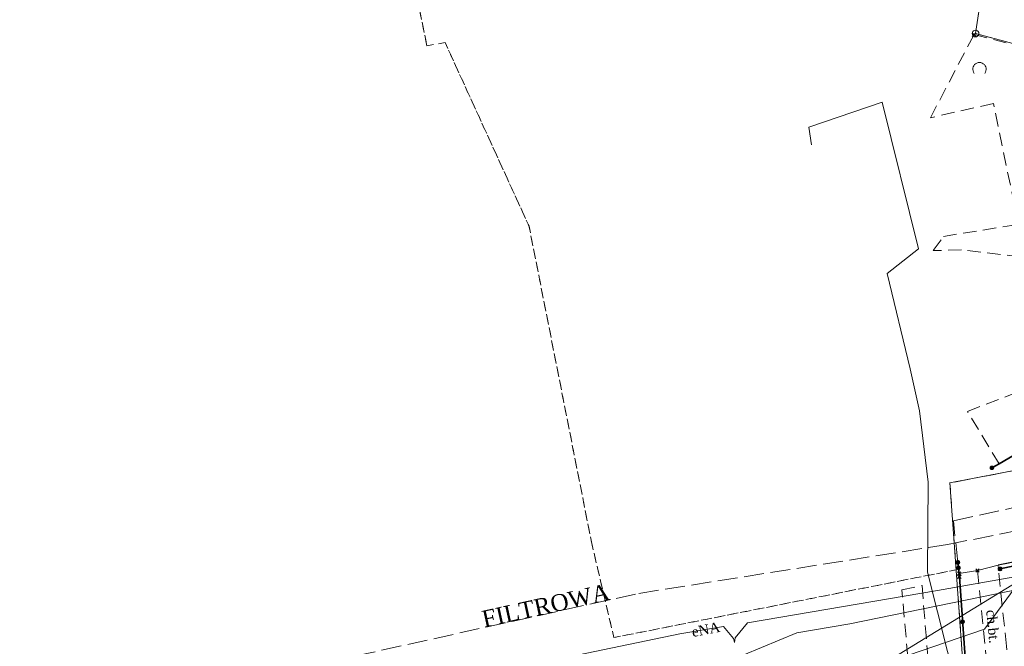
# Model space of a CAD drawing. Extents: x 7414218 to 7427513, y 5544630 to 5555035.
# Tile 17 of 46: x 7419374 to 7419448, y 5549642 to 5549689. Entities that reach past the tile are written whole.
import ezdxf

# ---------------------------------------------------------------- set-up
doc = ezdxf.new("R2010")
doc.units = 0
for name, pattern in [('PRZER1-1', [1, 0.5, -0.5]), ('PRZER2-1', [1.5, 1, -0.5]), ('PRZER3-1', [2, 1.5, -0.5])]:
    doc.linetypes.add(name, pattern=pattern)
doc.layers.get('0').update_dxf_attribs({"linetype": 'CONTINUOUS'})
for name, color, linetype, lineweight in [('EGDE', 7, 'CONTINUOUS', 18), ('EGPG', 7, 'CONTINUOUS', 18), ('GOSRBG', 7, 'CONTINUOUS', 18), ('OTKC', 7, 'CONTINUOUS', 18), ('OTKC_O', 7, 'CONTINUOUS', 18), ('OTKJ', 7, 'CONTINUOUS', 18), ('OTKK', 7, 'CONTINUOUS', 25), ('OTOO', 7, 'CONTINUOUS', 35), ('OTZK', 7, 'CONTINUOUS', 18)]:
    doc.layers.add(name, color=color, linetype=linetype, lineweight=lineweight)
for name, color, linetype, lineweight, true_color in [('EGUG', 7, 'CONTINUOUS', 18, 0x008000), ('GELULI', 7, 'CONTINUOUS', 18, 0xfeffff), ('GELULI_O', 7, 'CONTINUOUS', 18, 0xfeffff), ('GSPPRB', 7, 'CONTINUOUS', 18, 0x80ffff), ('SUEP', 1, 'CONTINUOUS', 18, 0xff0000), ('SUEP_O', 1, 'CONTINUOUS', 18, 0xff0000), ('SUGP', 7, 'CONTINUOUS', 18, 0xbfbf00), ('SUWP', 5, 'CONTINUOUS', 18, 0x0000ff)]:
    doc.layers.add(name, color=color, linetype=linetype, lineweight=lineweight, true_color=true_color)
doc.styles.add('Times New Roman', font='times.ttf')

# ---------------------------------------------------------------- blocks, each defined once
blk = doc.blocks.new('GSSZAD2')
at = {"color": 0}
blk.add_lwpolyline([(-0.390312, -0.3125), (-0.445567, -0.226869), (-0.482312, -0.131814), (-0.49902, -0.031282), (-0.494998, 0.070549), (-0.470412, 0.169449), (-0.426283, 0.26131), (-0.364446, 0.342315), (-0.287468, 0.409099), (-0.198548, 0.458889), (-0.10138, 0.489614), (0, 0.5), (0.10138, 0.489614), (0.198548, 0.458889), (0.287468, 0.409099), (0.364446, 0.342315), (0.426283, 0.26131), (0.470412, 0.169449), (0.494998, 0.070549), (0.49902, -0.031282), (0.482312, -0.131814), (0.445567, -0.226869), (0.390312, -0.3125)], dxfattribs=at)
blk = doc.blocks.new('GEPPGD1_1')
at = {"color": 0}
blk.add_lwpolyline([(0, 0.25), (0.077254, 0.237764), (0.146946, 0.202254), (0.202254, 0.146946), (0.237764, 0.077254), (0.25, 0), (0.237764, -0.077254), (0.202254, -0.146946), (0.146946, -0.202254), (0.077254, -0.237764), (0, -0.25), (-0.077254, -0.237764), (-0.146946, -0.202254), (-0.202254, -0.146946), (-0.237764, -0.077254), (-0.25, 0), (-0.237764, 0.077254), (-0.202254, 0.146946), (-0.146946, 0.202254), (-0.077254, 0.237764)], close=True, dxfattribs=at)
blk = doc.blocks.new('GEPPGD1_2')
blk.add_hatch(color=0).paths.add_polyline_path([(0, -0.045), (0.013906, -0.042798), (0.02645, -0.036406), (0.036406, -0.02645), (0.042798, -0.013906), (0.045, 0), (0.042798, 0.013906), (0.036406, 0.02645), (0.02645, 0.036406), (0.013906, 0.042798), (0, 0.045), (-0.013906, 0.042798), (-0.02645, 0.036406), (-0.036406, 0.02645), (-0.042798, 0.013906), (-0.045, 0), (-0.042798, -0.013906), (-0.036406, -0.02645), (-0.02645, -0.036406), (-0.013906, -0.042798)])
blk = doc.blocks.new('GSPPRB0')
at = {"color": 0, "lineweight": 18}
for points in [[(-0.12726, -0.12726), (0.12726, 0.12726)], [(-0.12726, 0.12726), (0.12726, -0.12726)]]:
    blk.add_lwpolyline(points, dxfattribs=at)
blk = doc.blocks.new('GSLKOG1')
blk.add_hatch(color=0).paths.add_polyline_path([(-0.175, 0), (-0.169037, -0.045293), (-0.151554, -0.0875), (-0.123744, -0.123744), (-0.0875, -0.151554), (-0.045293, -0.169037), (0, -0.175), (0.045293, -0.169037), (0.0875, -0.151554), (0.123744, -0.123744), (0.151554, -0.0875), (0.169037, -0.045293), (0.175, 0), (0.169037, 0.045293), (0.151554, 0.0875), (0.123744, 0.123744), (0.0875, 0.151554), (0.045293, 0.169037), (0, 0.175), (-0.045293, 0.169037), (-0.0875, 0.151554), (-0.123744, 0.123744), (-0.151554, 0.0875), (-0.169037, 0.045293)])
blk = doc.blocks.new('KOLO')
blk.add_hatch(color=0).paths.add_polyline_path([(-0.175, 0), (-0.169037, -0.045293), (-0.151554, -0.0875), (-0.123744, -0.123744), (-0.0875, -0.151554), (-0.045293, -0.169037), (0, -0.175), (0.045293, -0.169037), (0.0875, -0.151554), (0.123744, -0.123744), (0.151554, -0.0875), (0.169037, -0.045293), (0.175, 0), (0.169037, 0.045293), (0.151554, 0.0875), (0.123744, 0.123744), (0.0875, 0.151554), (0.045293, 0.169037), (0, 0.175), (-0.045293, 0.169037), (-0.0875, 0.151554), (-0.123744, 0.123744), (-0.151554, 0.0875), (-0.169037, 0.045293)])

msp = doc.modelspace()

# ---------------------------------------------------------------- linework, layer by layer
at = {"layer": 'EGDE', "linetype": 'Continuous', "lineweight": 18, "elevation": 10.22}
msp.add_lwpolyline([(7419368.46, 5549590.89), (7419408.05, 5549627.17), (7419413.08, 5549630.04), (7419421.11, 5549632.38), (7419444.75, 5549635.91), (7419443.45, 5549653.88), (7419485.54, 5549661.95), (7419483.25, 5549673.82), (7419481.62, 5549674.82), (7419474.82, 5549679.23), (7419473.4, 5549680.01), (7419466.37, 5549681.95), (7419455.46, 5549684.86), (7419445.38, 5549687.55), (7419448.71, 5549709.7), (7419438.09, 5549711.85), (7419426.24, 5549714.17), (7419407.93, 5549717.66), (7419422.79, 5549831.55)], dxfattribs=at)
msp.add_lwpolyline([(7419485.54, 5549661.95), (7419443.45, 5549653.88), (7419444.75, 5549635.91), (7419472.27, 5549640.92), (7419502.4, 5549649.81), (7419518.53, 5549654.85), (7419505.87, 5549656.71), (7419492.2, 5549663.53)], close=True, dxfattribs=at)
at = {"layer": 'EGUG', "linetype": 'PRZER1-1', "lineweight": 18, "elevation": 10.08}
msp.add_lwpolyline([(7419368.46, 5549590.89), (7419408.05, 5549627.17), (7419413.08, 5549630.04), (7419421.11, 5549632.38), (7419444.75, 5549635.91), (7419443.92, 5549647.37), (7419418.25, 5549642.29), (7419416.59, 5549649.35), (7419411.89, 5549673.12), (7419405.59, 5549686.88), (7419404.23, 5549686.64), (7419402.29, 5549696.24), (7419398.86, 5549706.79), (7419407.08, 5549709.09), (7419407.93, 5549717.66), (7419415.95, 5549779.09)], dxfattribs=at)
for points in [[(7419466.37, 5549681.95), (7419455.46, 5549684.86), (7419445.38, 5549687.55), (7419448.71, 5549709.7), (7419438.09, 5549711.85), (7419426.24, 5549714.17), (7419407.93, 5549717.66), (7419407.08, 5549709.09), (7419398.86, 5549706.79), (7419402.29, 5549696.24), (7419404.23, 5549686.64), (7419405.59, 5549686.88), (7419411.89, 5549673.12), (7419416.59, 5549649.35), (7419418.25, 5549642.29), (7419443.92, 5549647.37), (7419443.45, 5549653.88), (7419485.54, 5549661.95), (7419483.25, 5549673.82), (7419481.62, 5549674.82), (7419474.82, 5549679.23), (7419473.4, 5549680.01)], [(7419502.4, 5549649.81), (7419518.53, 5549654.85), (7419505.87, 5549656.71), (7419492.2, 5549663.53), (7419485.54, 5549661.95), (7419443.45, 5549653.88), (7419443.92, 5549647.37), (7419444.75, 5549635.91), (7419472.27, 5549640.92)]]:
    msp.add_lwpolyline(points, close=True, dxfattribs=at)
at = {"layer": 'GELULI', "linetype": 'PRZER3-1', "lineweight": 18, "elevation": 9.97}
msp.add_lwpolyline([(7419191.83, 5549597.86), (7419227.51, 5549604.5), (7419236.51, 5549606.21), (7419266.71, 5549612.67), (7419285.91, 5549616.73), (7419342.82, 5549629.2), (7419396.93, 5549640.48), (7419420.12, 5549645.6), (7419443.26, 5549649.26), (7419491.1, 5549658.81), (7419573.08, 5549674.07), (7419586.74, 5549676.61), (7419595.56, 5549678.05), (7419603.85, 5549679.58), (7419642.24, 5549682.49), (7419682.46, 5549681.4), (7419701.55, 5549681.61), (7419707.82, 5549682.12), (7419711.97, 5549682.6), (7419717.23, 5549683.96), (7419737.16, 5549689.09), (7419817.2, 5549713.1), (7419833.72, 5549718.92), (7419847.85, 5549724.55)], dxfattribs=at)
at = {"layer": 'GOSRBG', "linetype": 'Continuous', "lineweight": 18, "elevation": 10.04}
msp.add_lwpolyline([(7419615.774, 5549580.427), (7419627.462, 5549681.489), (7419471.968, 5549660.82), (7419431.639, 5549636.152), (7419428.19, 5549596.998), (7419413.018, 5549502.167), (7419456.743, 5549498.498), (7419481.58, 5549497.212), (7419522.704, 5549494.583), (7419537.085, 5549494.391), (7419547.298, 5549493.821), (7419605.188, 5549491.067)], close=True, dxfattribs=at)
at = {"layer": 'OTKC', "linetype": 'PRZER2-1', "lineweight": 18, "elevation": 10.18}
for points in [[(7419447.06, 5549647.71), (7419445.53, 5549647.31), (7419446.2, 5549640.4), (7419446.79, 5549634.89), (7419445.31, 5549634.62), (7419445.56, 5549631.73), (7419447.2, 5549632.08), (7419447.33, 5549630.93), (7419447.55, 5549629.28), (7419448.32, 5549622.24), (7419449.97, 5549622.64), (7419449.11, 5549629.37), (7419448.85, 5549631.15), (7419448.73, 5549632.38), (7419448.646, 5549632.899), (7419448.399, 5549634.423), (7419448.3, 5549635.03), (7419448.13, 5549636.88), (7419447.69, 5549641.65)], [(7419439.85, 5549645.87), (7419441.36, 5549646.19), (7419441.99, 5549638.5), (7419444.94, 5549634.93), (7419444.97, 5549634.53), (7419445.24, 5549631.64), (7419443.46, 5549628.61), (7419442.14, 5549628.43), (7419443.1, 5549630.57), (7419443.86, 5549630.66), (7419443.66, 5549632.09), (7419443.45, 5549633.62), (7419443.22, 5549635.26), (7419442.46, 5549635.74), (7419442.2, 5549635.89), (7419440.56, 5549637.85)]]:
    msp.add_lwpolyline(points, close=True, dxfattribs=at)
at = {"layer": 'OTKJ', "linetype": 'PRZER3-1', "lineweight": 18, "elevation": 10.18}
msp.add_lwpolyline([(7419449.8, 5549648.26), (7419447.06, 5549647.71), (7419445.53, 5549647.31), (7419444.14, 5549647.1), (7419444.05, 5549647.927), (7419443.71, 5549651.03), (7419448.91, 5549652.18)], dxfattribs=at)
at = {"layer": 'OTKK', "linetype": 'Continuous', "lineweight": 25, "elevation": 10.18}
msp.add_lwpolyline([(7419483.58, 5549655.26), (7419482.37, 5549651.91), (7419471.36, 5549649.63), (7419460.66, 5549647.45), (7419457.95, 5549650.04), (7419449.8, 5549648.26), (7419447.06, 5549647.71)], dxfattribs=at)
at = {"layer": 'OTOO', "linetype": 'Continuous', "lineweight": 35, "elevation": 10.18}
for points in [[(7419446.6, 5549655.01), (7419447.14, 5549655.31), (7419448.6, 5549656.15), (7419449.39, 5549655), (7419454.06, 5549655.93), (7419461.05, 5549657.3), (7419467.77, 5549658.61), (7419477.91, 5549660.56), (7419485.35, 5549662.06), (7419483.53, 5549672.26)], [(7419447.21, 5549647.44), (7419457.77, 5549649.7), (7419460.64, 5549646.9), (7419471.52, 5549649.18), (7419482.7, 5549651.5), (7419483.66, 5549654.01)], [(7419444.05, 5549647.927), (7419444.14, 5549647.1), (7419444.16, 5549646.85), (7419444.64, 5549640.1), (7419445.31, 5549634.62), (7419445.56, 5549631.73), (7419446.709, 5549620.537), (7419439.169, 5549543.807), (7419438.208, 5549533.587), (7419436.896, 5549520.462), (7419436.501, 5549516.719)]]:
    msp.add_lwpolyline(points, dxfattribs=at)
at = {"layer": 'OTZK', "linetype": 'PRZER2-1', "lineweight": 18, "elevation": 10.1}
for points in [[(7419453.21, 5549670.31), (7419444.32, 5549671.34), (7419442.2, 5549671.29), (7419442.97, 5549672.35), (7419448.59, 5549673.25), (7419446.72, 5549682.32), (7419441.99, 5549681.24), (7419445.26, 5549687.47), (7419455.48, 5549684.87)], [(7419448.6, 5549656.15), (7419447.14, 5549655.31), (7419444.77, 5549659.24), (7419449.22, 5549660.94)]]:
    msp.add_lwpolyline(points, dxfattribs=at)
at = {"layer": 'SUEP', "linetype": 'Continuous', "lineweight": 18, "elevation": 10.14}
for points in [[(7419316.42, 5549612.34), (7419316.3, 5549612.49), (7419315.56, 5549614.7), (7419321.9, 5549615.65), (7419327.33, 5549616.65), (7419337.55, 5549618.39), (7419366.45, 5549623.74), (7419374.22, 5549625.4), (7419389.41, 5549627.67), (7419400.56, 5549629.87), (7419405.7, 5549631.49), (7419414.42, 5549634.49), (7419424.03, 5549639.34), (7419431.97, 5549642.64), (7419435.94, 5549643.32), (7419471.74, 5549650.65), (7419497.49, 5549655.25)], [(7419404.38, 5549638.42), (7419408.52, 5549639.52), (7419423.19, 5549642.56), (7419426.47, 5549643.12), (7419427.22, 5549642.21), (7419427.29, 5549641.93), (7419427.35, 5549642.27), (7419428.27, 5549643.39), (7419442.53, 5549645.81), (7419455.66, 5549648.14), (7419456, 5549648.56)]]:
    msp.add_lwpolyline(points, dxfattribs=at)
at = {"layer": 'SUGP', "linetype": 'Continuous', "lineweight": 18, "elevation": 10.14}
msp.add_lwpolyline([(7419407.8, 5549628.32), (7419408.24, 5549628.26), (7419415.41, 5549633.59), (7419424.15, 5549635.21), (7419428.34, 5549635.79), (7419444.03, 5549638.28), (7419441.76, 5549647.18), (7419441.83, 5549653.94), (7419441.16, 5549659.27), (7419440.48, 5549662.43), (7419438.75, 5549669.58), (7419441.09, 5549671.41), (7419438.38, 5549682.42), (7419432.86, 5549680.53), (7419433.08, 5549679.22)], dxfattribs=at)
at = {"layer": 'SUWP', "linetype": 'Continuous', "lineweight": 18, "elevation": 10.14}
msp.add_lwpolyline([(7419575.7, 5549677.49), (7419554.92, 5549673.25), (7419501.47, 5549663.11), (7419456.01, 5549654.58), (7419454.26, 5549654.09), (7419446.04, 5549642.91), (7419417.39, 5549633.13), (7419413.15, 5549631.81), (7419408.35, 5549630.52), (7419390.14, 5549626.83), (7419376.94, 5549624.27), (7419376.64, 5549624.63)], dxfattribs=at)

# ---------------------------------------------------------------- block references
at = {"layer": 'EGPG', "linetype": 'Continuous', "lineweight": 18}
for name, p in [('GEPPGD1_1', (7419445.38, 5549687.55, 10.24)), ('GEPPGD1_2', (7419443.45, 5549653.88, 10.24))]:
    msp.add_blockref(name, p, dxfattribs=at)
at = {"layer": 'GSPPRB', "linetype": 'Continuous', "lineweight": 18}
for p in [(7419445.26, 5549687.47, 10.28), (7419444.14, 5549647.1, 10.28), (7419445.53, 5549647.31, 10.28), (7419447.21, 5549647.44, 10.28), (7419444.16, 5549646.85, 10.28)]:
    msp.add_blockref('GSPPRB0', p, dxfattribs=at)
at = {"layer": 'OTOO', "linetype": 'Continuous', "lineweight": 35}
for name, p, rotation in [('GSLKOG1', (7419446.6, 5549655.01, 10.18), 29.054604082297), ('GSLKOG1', (7419444.05, 5549647.927, 10.18), 276.2441656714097), ('KOLO', (7419444.095, 5549647.513, 10.18), 276.2441656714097), ('KOLO', (7419444.095, 5549647.513, 10.18), 276.2441656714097), ('GSLKOG1', (7419447.21, 5549647.44, 10.18), 12.07993473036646), ('KOLO', (7419444.4, 5549643.475, 10.18), 274.0675195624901), ('KOLO', (7419444.4, 5549643.475, 10.18), 274.0675195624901)]:
    msp.add_blockref(name, p, dxfattribs=dict(at, rotation=rotation))
at = {"layer": 'OTZK', "linetype": 'Continuous', "lineweight": 18}
msp.add_blockref('GSSZAD2', (7419445.67, 5549684.883, 10.1), dxfattribs=at)

# ---------------------------------------------------------------- texts
at = {"layer": 'GELULI_O', "linetype": 'Continuous', "lineweight": 0, "style": 'Times New Roman'}
msp.add_text('FILTROWA', height=1.25, rotation=12.40722, dxfattribs=at).set_placement((7419408.52, 5549643.04, 10.8))
at = {"layer": 'OTKC_O', "linetype": 'Continuous', "lineweight": 0, "style": 'Times New Roman'}
msp.add_text('ch.bt.', height=0.75, rotation=275.459, dxfattribs=at).set_placement((7419446.171, 5549644.339, 10.8))
at = {"layer": 'SUEP_O', "linetype": 'Continuous', "lineweight": 0, "style": 'Times New Roman'}
msp.add_text('eNA', height=0.75, rotation=10.84701, dxfattribs=at).set_placement((7419424.17, 5549642.33, 10.8))

doc.saveas('drawing.dxf')
